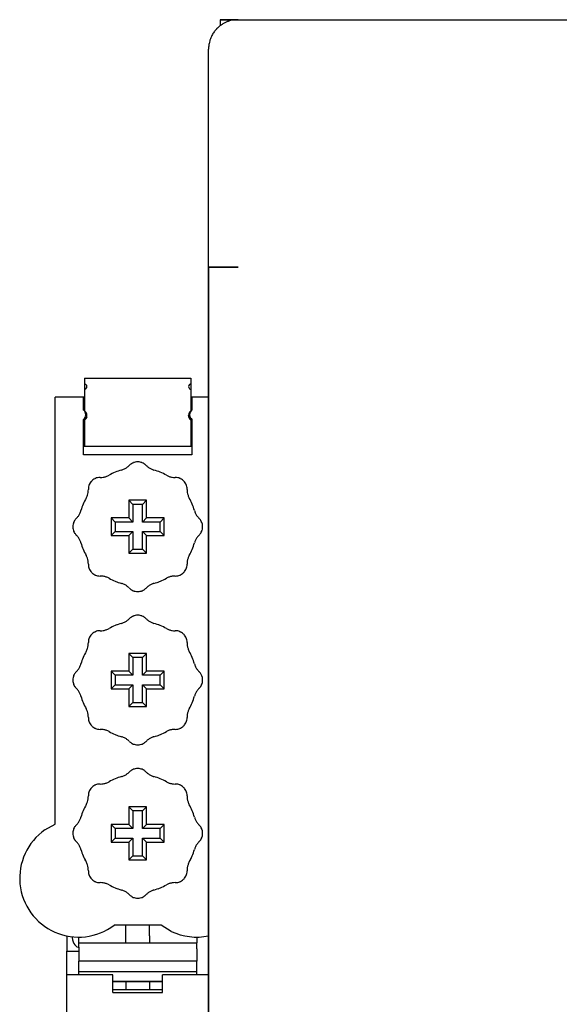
# Model space of a CAD drawing. Extents: x 197 to 960, y 137 to 662.
# Tile 7 of 49: x 444 to 453, y 259 to 276. Entities that reach past the tile are written whole.
import ezdxf

# ---------------------------------------------------------------- set-up
doc = ezdxf.new("R2010")
doc.units = 0
doc.header["$LTSCALE"] = 65.395
doc.header["$MEASUREMENT"] = 0
for name, color, linetype in [('133-358092_DXF_CONTINUOUS_LINE', 7, 'CONTINUOUS'), ('59-273163_DXF_CONTINUOUS_LINE', 7, 'CONTINUOUS'), ('59-273165_DXF_CONTINUOUS_LINE', 7, 'CONTINUOUS'), ('59-273170_DXF_CONTINUOUS_LINE', 7, 'CONTINUOUS')]:
    doc.layers.add(name, color=color, linetype=linetype)

msp = doc.modelspace()

# ---------------------------------------------------------------- linework, layer by layer
at = {"layer": '133-358092_DXF_CONTINUOUS_LINE', "color": 7, "linetype": 'Continuous'}
msp.add_line((447.27007, 275.74387), (447.27007, 275.64316), dxfattribs=at)
at = {"layer": '133-358092_DXF_CONTINUOUS_LINE', "color": 3, "linetype": 'Continuous'}
for p, q in [((447.57007, 275.74387), (447.27007, 275.74387)), ((447.27007, 275.74387), (447.57007, 275.74387)), ((447.57007, 275.74387), (525.87007, 275.74387)), ((447.07007, 274.84387), (447.07007, 275.24387)), ((447.07007, 274.64387), (447.07007, 274.84387)), ((447.07007, 274.64138), (447.07007, 274.64387)), ((447.07007, 273.63288), (447.07007, 274.64138)), ((447.07007, 273.40149), (447.07007, 273.63288)), ((447.07007, 271.54387), (447.07007, 273.40149)), ((447.07007, 271.54387), (447.20282, 271.54387)), ((447.07007, 141.54387), (447.07007, 271.54387)), ((447.20282, 271.54387), (447.07007, 271.54387)), ((447.07007, 271.54387), (447.07007, 141.54387)), ((447.21652, 271.54387), (447.20282, 271.54387)), ((447.20282, 271.54387), (447.27007, 271.54387)), ((447.27007, 271.54387), (447.21652, 271.54387)), ((447.27618, 271.54387), (447.27007, 271.54387)), ((447.27007, 271.54387), (447.57007, 271.54387)), ((447.34308, 271.54387), (447.27618, 271.54387)), ((447.34972, 271.54387), (447.34308, 271.54387)), ((447.57007, 271.54387), (447.34972, 271.54387))]:
    msp.add_line(p, q, dxfattribs=at)
for start, end in [(106.642582, 109.647775), (100.914104, 106.642582), (100.914106, 106.642583), (98.28869, 100.914104), (90, 98.28869), (90, 98.288051), (137.260489, 143.018606), (135.687024, 137.260489), (135, 135.687024), (134.202595, 135), (126.865989, 134.202595), (126.869898, 134.199626), (126.382977, 126.869898), (126.386466, 126.865989), (126, 126.386466), (124.321504, 126), (118.069181, 124.321504), (118.069182, 124.312487), (115.161602, 118.069181), (109.647775, 115.161602), (109.647776, 115.161604), (163.466996, 169.253345), (163.466981, 169.253302), (160.653632, 163.466996), (154.725612, 160.653632), (154.725587, 160.653613), (152.361591, 154.725612), (144.16999, 152.361591), (144.170037, 152.361581), (143.018606, 144.16999), (143.020235, 144.170037), (171.794781, 180), (171.795539, 180), (169.253345, 171.794781)]:
    msp.add_arc((447.57007, 275.24387), 0.5, start, end, dxfattribs=at)
at = {"layer": '59-273163_DXF_CONTINUOUS_LINE', "color": 7, "linetype": 'Continuous'}
for p, q in [((445.72007, 267.59387), (445.79006, 267.52388)), ((446.02007, 267.59387), (445.72007, 267.59387)), ((445.72007, 267.59387), (445.72007, 267.29387)), ((446.02007, 267.59387), (445.95008, 267.52388)), ((446.02007, 267.29387), (446.02007, 267.59387)), ((445.79006, 267.52388), (445.79006, 267.22388)), ((445.95008, 267.52388), (445.79006, 267.52388)), ((445.95008, 267.22388), (445.95008, 267.52388)), ((445.42007, 267.29387), (445.49006, 267.22388)), ((445.72007, 267.29387), (445.42007, 267.29387)), ((445.42007, 267.29387), (445.42007, 266.99387)), ((445.49006, 267.22388), (445.49006, 267.06386)), ((445.79006, 267.22388), (445.49006, 267.22388)), ((445.72007, 267.29387), (445.79006, 267.22388)), ((446.02007, 267.29387), (445.95008, 267.22388)), ((446.25008, 267.22388), (445.95008, 267.22388)), ((446.32007, 267.29387), (446.02007, 267.29387)), ((446.32007, 267.29387), (446.25008, 267.22388)), ((446.25008, 267.06386), (446.25008, 267.22388)), ((446.32007, 266.99387), (446.32007, 267.29387)), ((445.42007, 266.99387), (445.49006, 267.06386)), ((445.49006, 267.06386), (445.79006, 267.06386)), ((445.72007, 266.99387), (445.79006, 267.06386)), ((445.79006, 267.06386), (445.79006, 266.76386)), ((445.95008, 267.06386), (446.25008, 267.06386)), ((445.95008, 266.76386), (445.95008, 267.06386)), ((446.02007, 266.99387), (445.95008, 267.06386)), ((446.32007, 266.99387), (446.25008, 267.06386)), ((445.42007, 266.99387), (445.72007, 266.99387)), ((445.72007, 266.99387), (445.72007, 266.69387)), ((446.02007, 266.69387), (446.02007, 266.99387)), ((446.02007, 266.99387), (446.32007, 266.99387)), ((445.72007, 266.69387), (445.79006, 266.76386)), ((445.79006, 266.76386), (445.95008, 266.76386)), ((446.02007, 266.69387), (445.95008, 266.76386)), ((445.72007, 266.69387), (446.02007, 266.69387)), ((445.72007, 264.99387), (445.79006, 264.92388)), ((446.02007, 264.99387), (445.72007, 264.99387)), ((445.72007, 264.99387), (445.72007, 264.69387)), ((445.79006, 264.92388), (445.79006, 264.62388)), ((445.95008, 264.92388), (445.79006, 264.92388)), ((446.02007, 264.99387), (445.95008, 264.92388)), ((445.95008, 264.62388), (445.95008, 264.92388)), ((446.02007, 264.69387), (446.02007, 264.99387)), ((445.42007, 264.69387), (445.49006, 264.62388)), ((445.72007, 264.69387), (445.42007, 264.69387)), ((445.42007, 264.69387), (445.42007, 264.39387)), ((445.49006, 264.62388), (445.49006, 264.46386)), ((445.79006, 264.62388), (445.49006, 264.62388)), ((445.72007, 264.69387), (445.79006, 264.62388)), ((446.02007, 264.69387), (445.95008, 264.62388)), ((446.25008, 264.62388), (445.95008, 264.62388)), ((446.32007, 264.69387), (446.02007, 264.69387)), ((446.32007, 264.69387), (446.25008, 264.62388)), ((446.25008, 264.46386), (446.25008, 264.62388)), ((446.32007, 264.39387), (446.32007, 264.69387)), ((445.42007, 264.39387), (445.49006, 264.46386)), ((445.42007, 264.39387), (445.72007, 264.39387)), ((445.49006, 264.46386), (445.79006, 264.46386)), ((445.72007, 264.39387), (445.79006, 264.46386)), ((445.72007, 264.39387), (445.72007, 264.09387)), ((445.79006, 264.46386), (445.79006, 264.16386)), ((445.95008, 264.46386), (446.25008, 264.46386)), ((445.95008, 264.16386), (445.95008, 264.46386)), ((446.02007, 264.39387), (445.95008, 264.46386)), ((446.02007, 264.09387), (446.02007, 264.39387)), ((446.02007, 264.39387), (446.32007, 264.39387)), ((446.32007, 264.39387), (446.25008, 264.46386)), ((445.72007, 264.09387), (445.79006, 264.16386)), ((445.72007, 264.09387), (446.02007, 264.09387)), ((445.79006, 264.16386), (445.95008, 264.16386)), ((446.02007, 264.09387), (445.95008, 264.16386)), ((445.72007, 262.39387), (445.79006, 262.32388)), ((446.02007, 262.39387), (445.72007, 262.39387)), ((445.72007, 262.39387), (445.72007, 262.09387)), ((446.02007, 262.39387), (445.95008, 262.32388)), ((446.02007, 262.09387), (446.02007, 262.39387)), ((445.79006, 262.32388), (445.79006, 262.02388)), ((445.95008, 262.32388), (445.79006, 262.32388)), ((445.95008, 262.02388), (445.95008, 262.32388)), ((445.42007, 262.09387), (445.49006, 262.02388)), ((445.72007, 262.09387), (445.42007, 262.09387)), ((445.42007, 262.09387), (445.42007, 261.79387)), ((445.49006, 262.02388), (445.49006, 261.86386)), ((445.79006, 262.02388), (445.49006, 262.02388)), ((445.72007, 262.09387), (445.79006, 262.02388)), ((446.02007, 262.09387), (445.95008, 262.02388)), ((446.25008, 262.02388), (445.95008, 262.02388)), ((446.32007, 262.09387), (446.02007, 262.09387)), ((446.32007, 262.09387), (446.25008, 262.02388)), ((446.25008, 261.86386), (446.25008, 262.02388)), ((446.32007, 261.79387), (446.32007, 262.09387)), ((445.42007, 261.79387), (445.49006, 261.86386)), ((445.49006, 261.86386), (445.79006, 261.86386)), ((445.72007, 261.79387), (445.79006, 261.86386)), ((445.79006, 261.86386), (445.79006, 261.56386)), ((445.95008, 261.86386), (446.25008, 261.86386)), ((445.95008, 261.56386), (445.95008, 261.86386)), ((446.02007, 261.79387), (445.95008, 261.86386)), ((446.32007, 261.79387), (446.25008, 261.86386)), ((445.42007, 261.79387), (445.72007, 261.79387)), ((445.72007, 261.79387), (445.72007, 261.49387)), ((446.02007, 261.49387), (446.02007, 261.79387)), ((446.02007, 261.79387), (446.32007, 261.79387)), ((445.72007, 261.49387), (445.79006, 261.56386)), ((445.79006, 261.56386), (445.95008, 261.56386)), ((446.02007, 261.49387), (445.95008, 261.56386)), ((445.72007, 261.49387), (446.02007, 261.49387))]:
    msp.add_line(p, q, dxfattribs=at)
for centre, radius, start, end in [((445.87007, 268.04387), 0.2, 122.55156, 135.572996), ((445.87007, 268.04387), 0.2, 111.697641, 122.55156), ((445.87007, 268.04387), 0.2, 109.531166, 111.69753), ((445.87007, 268.04387), 0.2, 109.531168, 111.697641), ((445.87007, 268.04387), 0.2, 107.930339, 109.531166), ((445.87007, 268.04387), 0.2, 107.930417, 109.531168), ((445.87007, 268.04387), 0.2, 96.509602, 107.930417), ((445.87007, 268.04387), 0.2, 83.49043, 96.509602), ((445.87007, 268.04387), 0.2, 72.169748, 83.490445), ((445.87007, 268.04387), 0.2, 72.169666, 83.49043), ((445.87007, 268.04387), 0.2, 70.468845, 72.169666), ((445.87007, 268.04387), 0.2, 68.184726, 70.468847), ((445.87007, 268.04387), 0.2, 68.18461, 70.468845), ((445.87007, 268.04387), 0.2, 57.448466, 68.18461), ((445.87007, 268.04387), 0.2, 44.427004, 57.448466), ((445.87007, 267.14387), 1, 112.499995, 119.057631), ((445.87007, 267.14387), 1, 105.942369, 112.499995), ((445.513, 268.39387), 0.3, 285.942369, 295.81846), ((445.513, 268.39387), 0.3, 295.81846, 305.696943), ((445.513, 268.39387), 0.3, 305.696943, 315.572996), ((446.22714, 268.39387), 0.3, 224.427004, 234.303049), ((446.22714, 268.39387), 0.3, 224.427004, 234.303057), ((446.22714, 268.39387), 0.3, 234.303049, 244.181547), ((446.22714, 268.39387), 0.3, 234.303057, 244.18154), ((446.22714, 268.39387), 0.3, 244.181547, 254.057631), ((446.22714, 268.39387), 0.3, 244.18154, 254.057631), ((445.87007, 267.14387), 1, 67.499846, 74.057631), ((445.87007, 267.14387), 1, 60.942369, 67.499846), ((445.23368, 267.78026), 0.2, 152.930417, 154.531168), ((445.23368, 267.78026), 0.2, 141.509602, 152.930417), ((445.23368, 267.78026), 0.2, 128.49043, 141.509602), ((445.23368, 267.78026), 0.2, 117.169666, 128.49043), ((445.23368, 267.78026), 0.2, 115.468845, 117.169666), ((445.23368, 267.78026), 0.2, 113.18461, 115.468845), ((445.23368, 267.78026), 0.2, 102.448466, 113.18461), ((445.23368, 267.78026), 0.2, 89.427004, 102.448466), ((445.23868, 268.28024), 0.3, 269.427004, 279.303049), ((445.23868, 268.28024), 0.3, 269.427004, 279.303057), ((445.23868, 268.28024), 0.3, 279.303049, 289.181547), ((445.23868, 268.28024), 0.3, 279.303057, 289.18154), ((445.23868, 268.28024), 0.3, 289.181547, 299.057631), ((445.23868, 268.28024), 0.3, 289.18154, 299.057631), ((446.50147, 268.28024), 0.3, 240.942369, 250.81846), ((446.50147, 268.28024), 0.3, 250.81846, 260.696943), ((446.50147, 268.28024), 0.3, 260.696943, 270.572996), ((446.50647, 267.78026), 0.2, 77.55155, 90.572996), ((446.50647, 267.78026), 0.2, 77.55156, 90.572996), ((446.50647, 267.78026), 0.2, 66.69764, 77.55156), ((446.50647, 267.78026), 0.2, 64.531168, 66.69764), ((446.50647, 267.78026), 0.2, 62.930417, 64.531168), ((446.50647, 267.78026), 0.2, 51.509602, 62.930417), ((446.50647, 267.78026), 0.2, 38.49043, 51.509602), ((446.50647, 267.78026), 0.2, 27.169748, 38.490445), ((446.50647, 267.78026), 0.2, 27.169666, 38.49043), ((446.50647, 267.78026), 0.2, 25.468845, 27.169666), ((444.7337, 267.77526), 0.3, 340.81846, 350.696943), ((444.7337, 267.77526), 0.3, 350.696943, 0.572996), ((445.23368, 267.78026), 0.2, 167.55156, 180.572996), ((445.23368, 267.78026), 0.2, 156.697529, 167.55155), ((445.23368, 267.78026), 0.2, 156.69764, 167.55156), ((445.23368, 267.78026), 0.2, 154.531168, 156.69764), ((446.50647, 267.78026), 0.2, 23.18461, 25.468845), ((446.50647, 267.78026), 0.2, 12.448466, 23.18461), ((446.50647, 267.78026), 0.2, 359.427004, 12.448477), ((446.50647, 267.78026), 0.2, 359.427004, 12.448466), ((447.00644, 267.77526), 0.3, 179.427004, 189.303049), ((447.00644, 267.77526), 0.3, 179.427004, 189.303057), ((447.00644, 267.77526), 0.3, 189.303049, 199.181547), ((447.00644, 267.77526), 0.3, 189.303057, 199.18154), ((445.87007, 267.14387), 1, 150.942369, 157.500005), ((444.7337, 267.77526), 0.3, 330.942369, 340.81846), ((447.00644, 267.77526), 0.3, 199.181547, 209.057631), ((447.00644, 267.77526), 0.3, 199.18154, 209.057631), ((445.87007, 267.14387), 1, 22.500551, 29.057631), ((445.87007, 267.14387), 1, 22.500549, 29.057631), ((444.62007, 267.50094), 0.3, 324.303049, 334.181547), ((444.62007, 267.50094), 0.3, 324.303057, 334.18154), ((444.62007, 267.50094), 0.3, 334.181547, 344.057631), ((444.62007, 267.50094), 0.3, 334.18154, 344.057631), ((445.87007, 267.14387), 1, 157.500005, 164.057631), ((445.87007, 267.14387), 1, 15.942369, 22.500551), ((445.87007, 267.14387), 1, 15.942369, 22.500549), ((447.12007, 267.50094), 0.3, 195.942369, 205.81846), ((447.12007, 267.50094), 0.3, 205.81846, 215.696943), ((444.97007, 267.14387), 0.2, 162.169666, 173.49043), ((444.97007, 267.14387), 0.2, 160.468845, 162.169666), ((444.97007, 267.14387), 0.2, 158.184726, 160.468847), ((444.97007, 267.14387), 0.2, 158.18461, 160.468845), ((444.97007, 267.14387), 0.2, 147.448466, 158.18461), ((444.97007, 267.14387), 0.2, 134.427004, 147.448466), ((444.62007, 267.50094), 0.3, 314.427004, 324.303049), ((444.62007, 267.50094), 0.3, 314.427004, 324.303057), ((447.12007, 267.50094), 0.3, 215.696943, 225.572996), ((446.77007, 267.14387), 0.2, 32.55155, 45.572996), ((446.77007, 267.14387), 0.2, 32.55156, 45.572996), ((446.77007, 267.14387), 0.2, 21.69753, 32.55155), ((446.77007, 267.14387), 0.2, 21.697641, 32.55156), ((446.77007, 267.14387), 0.2, 19.531166, 21.69753), ((446.77007, 267.14387), 0.2, 19.531168, 21.697641), ((446.77007, 267.14387), 0.2, 17.930339, 19.531166), ((446.77007, 267.14387), 0.2, 17.930417, 19.531168), ((446.77007, 267.14387), 0.2, 6.509588, 17.930339), ((446.77007, 267.14387), 0.2, 6.509602, 17.930417), ((444.97007, 267.14387), 0.2, 173.49043, 186.509602), ((444.97007, 267.14387), 0.2, 186.509602, 197.930417), ((444.97007, 267.14387), 0.2, 197.930417, 199.531168), ((444.97007, 267.14387), 0.2, 199.531166, 201.69753), ((444.97007, 267.14387), 0.2, 199.531168, 201.697641), ((444.97007, 267.14387), 0.2, 201.697641, 212.55156), ((444.97007, 267.14387), 0.2, 212.55155, 225.572996), ((444.97007, 267.14387), 0.2, 212.55156, 225.572996), ((446.77007, 267.14387), 0.2, 314.427004, 327.448466), ((446.77007, 267.14387), 0.2, 327.448466, 338.18461), ((446.77007, 267.14387), 0.2, 338.184726, 340.468847), ((446.77007, 267.14387), 0.2, 338.18461, 340.468845), ((446.77007, 267.14387), 0.2, 340.468847, 342.169748), ((446.77007, 267.14387), 0.2, 340.468845, 342.169666), ((446.77007, 267.14387), 0.2, 342.169748, 353.490445), ((446.77007, 267.14387), 0.2, 342.169666, 353.49043), ((446.77007, 267.14387), 0.2, 353.490445, 6.509588), ((446.77007, 267.14387), 0.2, 353.49043, 6.509602), ((444.62007, 266.7868), 0.3, 35.696943, 45.572996), ((444.62007, 266.7868), 0.3, 25.81846, 35.696943), ((444.62007, 266.7868), 0.3, 15.942369, 25.81846), ((445.87007, 267.14387), 1, 195.942369, 202.500157), ((445.87007, 267.14387), 1, 337.40339, 344.057631), ((445.87007, 267.14387), 1, 337.405487, 344.057631), ((447.12007, 266.7868), 0.3, 154.181547, 164.057631), ((447.12007, 266.7868), 0.3, 154.18154, 164.057631), ((447.12007, 266.7868), 0.3, 144.303049, 154.181547), ((447.12007, 266.7868), 0.3, 144.303057, 154.18154), ((447.12007, 266.7868), 0.3, 134.427004, 144.303049), ((447.12007, 266.7868), 0.3, 134.427004, 144.303057), ((445.87007, 267.14387), 1, 202.500158, 209.057631), ((445.87007, 267.14387), 1, 202.500157, 209.057631), ((445.87007, 267.14387), 1, 330.942369, 337.405487), ((445.87007, 267.14387), 1, 330.942369, 337.40339), ((444.7337, 266.51247), 0.3, 19.181547, 29.057631), ((444.7337, 266.51247), 0.3, 19.18154, 29.057631), ((444.7337, 266.51247), 0.3, 9.303049, 19.181547), ((444.7337, 266.51247), 0.3, 9.303057, 19.18154), ((444.7337, 266.51247), 0.3, 359.427004, 9.303049), ((444.7337, 266.51247), 0.3, 359.427004, 9.303057), ((447.00644, 266.51247), 0.3, 170.696943, 180.572996), ((447.00644, 266.51247), 0.3, 160.81846, 170.696943), ((447.00644, 266.51247), 0.3, 150.942369, 160.81846), ((445.23368, 266.50747), 0.2, 179.427004, 192.448477), ((445.23368, 266.50747), 0.2, 179.427004, 192.448466), ((445.23368, 266.50747), 0.2, 192.448466, 203.18461), ((445.23368, 266.50747), 0.2, 203.184725, 205.468847), ((445.23368, 266.50747), 0.2, 203.18461, 205.468845), ((445.23368, 266.50747), 0.2, 205.468847, 207.169748), ((445.23368, 266.50747), 0.2, 205.468845, 207.169666), ((445.23368, 266.50747), 0.2, 207.169666, 218.49043), ((445.23368, 266.50747), 0.2, 218.49043, 231.509602), ((446.50647, 266.50747), 0.2, 308.490445, 321.509588), ((446.50647, 266.50747), 0.2, 308.49043, 321.509602), ((446.50647, 266.50747), 0.2, 321.509602, 332.930417), ((446.50647, 266.50747), 0.2, 332.930338, 334.531166), ((446.50647, 266.50747), 0.2, 332.930417, 334.531168), ((446.50647, 266.50747), 0.2, 334.531166, 336.697529), ((446.50647, 266.50747), 0.2, 334.531168, 336.69764), ((446.50647, 266.50747), 0.2, 336.697529, 347.55155), ((446.50647, 266.50747), 0.2, 336.69764, 347.55156), ((446.50647, 266.50747), 0.2, 347.55156, 0.572996), ((445.23368, 266.50747), 0.2, 231.509602, 242.930417), ((445.23368, 266.50747), 0.2, 242.930417, 244.531168), ((445.23368, 266.50747), 0.2, 244.531166, 246.697529), ((445.23368, 266.50747), 0.2, 244.531168, 246.69764), ((445.23368, 266.50747), 0.2, 246.697529, 257.55155), ((445.23368, 266.50747), 0.2, 246.69764, 257.55156), ((445.23368, 266.50747), 0.2, 257.55155, 270.572996), ((445.23368, 266.50747), 0.2, 257.55156, 270.572996), ((445.23868, 266.0075), 0.3, 80.696943, 90.572996), ((445.23868, 266.0075), 0.3, 70.81846, 80.696943), ((445.23868, 266.0075), 0.3, 60.942369, 70.81846), ((445.87007, 267.14387), 1, 240.942369, 247.499479), ((445.87007, 267.14387), 1, 240.942369, 247.499481), ((445.87007, 267.14387), 1, 247.499481, 254.057631), ((445.87007, 267.14387), 1, 285.942369, 292.596544), ((445.87007, 267.14387), 1, 285.942369, 292.59445), ((445.87007, 267.14387), 1, 292.59445, 299.057631), ((445.87007, 267.14387), 1, 292.596544, 299.057631), ((446.50147, 266.0075), 0.3, 109.181547, 119.057631), ((446.50147, 266.0075), 0.3, 109.18154, 119.057631), ((446.50147, 266.0075), 0.3, 99.303049, 109.181547), ((446.50147, 266.0075), 0.3, 99.303057, 109.18154), ((446.50147, 266.0075), 0.3, 89.427004, 99.303049), ((446.50147, 266.0075), 0.3, 89.427004, 99.303057), ((446.50647, 266.50747), 0.2, 269.427004, 282.448477), ((446.50647, 266.50747), 0.2, 269.427004, 282.448466), ((446.50647, 266.50747), 0.2, 282.448477, 293.184725), ((446.50647, 266.50747), 0.2, 282.448466, 293.18461), ((446.50647, 266.50747), 0.2, 293.184725, 295.468847), ((446.50647, 266.50747), 0.2, 293.18461, 295.468845), ((446.50647, 266.50747), 0.2, 295.468847, 297.169748), ((446.50647, 266.50747), 0.2, 295.468845, 297.169666), ((446.50647, 266.50747), 0.2, 297.169666, 308.49043), ((445.513, 265.89387), 0.3, 64.181547, 74.057631), ((445.513, 265.89387), 0.3, 64.18154, 74.057631), ((445.513, 265.89387), 0.3, 54.303049, 64.181547), ((445.513, 265.89387), 0.3, 54.303057, 64.18154), ((445.513, 265.89387), 0.3, 44.427004, 54.303049), ((445.513, 265.89387), 0.3, 44.427004, 54.303057), ((445.87007, 266.24387), 0.2, 224.427004, 237.448466), ((445.87007, 266.24387), 0.2, 237.448477, 248.184726), ((445.87007, 266.24387), 0.2, 237.448466, 248.18461), ((445.87007, 266.24387), 0.2, 248.184726, 250.468847), ((445.87007, 266.24387), 0.2, 248.18461, 250.468845), ((445.87007, 266.24387), 0.2, 250.468847, 252.169748), ((445.87007, 266.24387), 0.2, 250.468845, 252.169666), ((445.87007, 266.24387), 0.2, 252.169748, 263.490445), ((445.87007, 266.24387), 0.2, 252.169666, 263.49043), ((445.87007, 266.24387), 0.2, 263.490445, 276.509588), ((445.87007, 266.24387), 0.2, 263.49043, 276.509602), ((445.87007, 266.24387), 0.2, 276.509588, 287.930339), ((445.87007, 266.24387), 0.2, 276.509602, 287.930417), ((445.87007, 266.24387), 0.2, 287.930339, 289.531166), ((445.87007, 266.24387), 0.2, 287.930417, 289.531168), ((445.87007, 266.24387), 0.2, 289.531166, 291.69753), ((445.87007, 266.24387), 0.2, 289.531168, 291.697641), ((445.87007, 266.24387), 0.2, 291.69753, 302.55155), ((445.87007, 266.24387), 0.2, 291.697641, 302.55156), ((445.87007, 266.24387), 0.2, 302.55155, 315.572996), ((445.87007, 266.24387), 0.2, 302.55156, 315.572996), ((446.22714, 265.89387), 0.3, 125.696943, 135.572996), ((446.22714, 265.89387), 0.3, 115.81846, 125.696943), ((446.22714, 265.89387), 0.3, 105.942369, 115.81846), ((445.513, 265.79387), 0.3, 295.81846, 305.696943), ((445.513, 265.79387), 0.3, 305.696943, 315.572996), ((445.87007, 265.44387), 0.2, 122.55155, 135.572996), ((445.87007, 265.44387), 0.2, 122.55156, 135.572996), ((445.87007, 265.44387), 0.2, 111.69753, 122.55155), ((445.87007, 265.44387), 0.2, 111.697641, 122.55156), ((445.87007, 265.44387), 0.2, 109.531166, 111.69753), ((445.87007, 265.44387), 0.2, 109.531168, 111.697641), ((445.87007, 265.44387), 0.2, 107.930339, 109.531166), ((445.87007, 265.44387), 0.2, 107.930417, 109.531168), ((445.87007, 265.44387), 0.2, 96.509588, 107.930339), ((445.87007, 265.44387), 0.2, 96.509602, 107.930417), ((445.87007, 265.44387), 0.2, 83.490445, 96.509588), ((445.87007, 265.44387), 0.2, 83.49043, 96.509602), ((445.87007, 265.44387), 0.2, 72.169748, 83.490445), ((445.87007, 265.44387), 0.2, 72.169666, 83.49043), ((445.87007, 265.44387), 0.2, 70.468847, 72.169748), ((445.87007, 265.44387), 0.2, 70.468845, 72.169666), ((445.87007, 265.44387), 0.2, 68.184726, 70.468847), ((445.87007, 265.44387), 0.2, 68.18461, 70.468845), ((445.87007, 265.44387), 0.2, 57.448477, 68.184726), ((445.87007, 265.44387), 0.2, 57.448466, 68.18461), ((445.87007, 265.44387), 0.2, 44.427004, 57.448466), ((446.22714, 265.79387), 0.3, 224.427004, 234.303049), ((446.22714, 265.79387), 0.3, 224.427004, 234.303057), ((446.22714, 265.79387), 0.3, 234.303049, 244.181547), ((446.22714, 265.79387), 0.3, 234.303057, 244.18154), ((445.23368, 265.18026), 0.2, 113.184725, 115.468847), ((445.23368, 265.18026), 0.2, 113.18461, 115.468845), ((445.23368, 265.18026), 0.2, 102.448477, 113.184725), ((445.23368, 265.18026), 0.2, 102.448466, 113.18461), ((445.23368, 265.18026), 0.2, 89.427004, 102.448477), ((445.23368, 265.18026), 0.2, 89.427004, 102.448466), ((445.23868, 265.68024), 0.3, 269.427004, 279.303049), ((445.23868, 265.68024), 0.3, 269.427004, 279.303057), ((445.23868, 265.68024), 0.3, 279.303049, 289.181547), ((445.23868, 265.68024), 0.3, 279.303057, 289.18154), ((445.23868, 265.68024), 0.3, 289.181547, 299.057631), ((445.23868, 265.68024), 0.3, 289.18154, 299.057631), ((445.87007, 264.54387), 1, 112.499995, 119.057631), ((445.87007, 264.54387), 1, 112.499995, 119.057631), ((445.87007, 264.54387), 1, 105.942369, 112.499995), ((445.87007, 264.54387), 1, 105.942369, 112.499995), ((445.513, 265.79387), 0.3, 285.942369, 295.81846), ((446.22714, 265.79387), 0.3, 244.181547, 254.057631), ((446.22714, 265.79387), 0.3, 244.18154, 254.057631), ((445.87007, 264.54387), 1, 67.499845, 74.057631), ((445.87007, 264.54387), 1, 67.499846, 74.057631), ((445.87007, 264.54387), 1, 60.942369, 67.499845), ((445.87007, 264.54387), 1, 60.942369, 67.499846), ((446.50147, 265.68024), 0.3, 240.942369, 250.81846), ((446.50147, 265.68024), 0.3, 250.81846, 260.696943), ((446.50147, 265.68024), 0.3, 260.696943, 270.572996), ((446.50647, 265.18026), 0.2, 77.55155, 90.572996), ((446.50647, 265.18026), 0.2, 77.55156, 90.572996), ((446.50647, 265.18026), 0.2, 66.697529, 77.55155), ((446.50647, 265.18026), 0.2, 66.69764, 77.55156), ((446.50647, 265.18026), 0.2, 64.531166, 66.697529), ((446.50647, 265.18026), 0.2, 64.531168, 66.69764), ((445.23368, 265.18026), 0.2, 167.55156, 180.572996), ((445.23368, 265.18026), 0.2, 156.697529, 167.55155), ((445.23368, 265.18026), 0.2, 156.69764, 167.55156), ((445.23368, 265.18026), 0.2, 154.531168, 156.69764), ((445.23368, 265.18026), 0.2, 152.930417, 154.531168), ((445.23368, 265.18026), 0.2, 141.509588, 152.930338), ((445.23368, 265.18026), 0.2, 141.509602, 152.930417), ((445.23368, 265.18026), 0.2, 128.49043, 141.509602), ((445.23368, 265.18026), 0.2, 117.169666, 128.49043), ((445.23368, 265.18026), 0.2, 115.468847, 117.169748), ((445.23368, 265.18026), 0.2, 115.468845, 117.169666), ((446.50647, 265.18026), 0.2, 62.930417, 64.531168), ((446.50647, 265.18026), 0.2, 51.509588, 62.930338), ((446.50647, 265.18026), 0.2, 51.509602, 62.930417), ((446.50647, 265.18026), 0.2, 38.490445, 51.509588), ((446.50647, 265.18026), 0.2, 38.49043, 51.509602), ((446.50647, 265.18026), 0.2, 27.169748, 38.490445), ((446.50647, 265.18026), 0.2, 27.169666, 38.49043), ((446.50647, 265.18026), 0.2, 25.468847, 27.169748), ((446.50647, 265.18026), 0.2, 25.468845, 27.169666), ((446.50647, 265.18026), 0.2, 23.184725, 25.468847), ((446.50647, 265.18026), 0.2, 23.18461, 25.468845), ((446.50647, 265.18026), 0.2, 12.448466, 23.18461), ((446.50647, 265.18026), 0.2, 359.427004, 12.448477), ((446.50647, 265.18026), 0.2, 359.427004, 12.448466), ((445.87007, 264.54387), 1, 150.942369, 157.500005), ((444.7337, 265.17526), 0.3, 330.942369, 340.81846), ((444.7337, 265.17526), 0.3, 340.81846, 350.696943), ((444.7337, 265.17526), 0.3, 350.696943, 0.572996), ((447.00644, 265.17526), 0.3, 179.427004, 189.303049), ((447.00644, 265.17526), 0.3, 179.427004, 189.303057), ((447.00644, 265.17526), 0.3, 189.303049, 199.181547), ((447.00644, 265.17526), 0.3, 189.303057, 199.18154), ((447.00644, 265.17526), 0.3, 199.181547, 209.057631), ((447.00644, 265.17526), 0.3, 199.18154, 209.057631), ((445.87007, 264.54387), 1, 22.500551, 29.057631), ((445.87007, 264.54387), 1, 22.500549, 29.057631), ((445.87007, 264.54387), 1, 157.500005, 164.057631), ((445.87007, 264.54387), 1, 15.942369, 22.500551), ((445.87007, 264.54387), 1, 15.942369, 22.500549), ((444.62007, 264.90094), 0.3, 314.427004, 324.303049), ((444.62007, 264.90094), 0.3, 314.427004, 324.303057), ((444.62007, 264.90094), 0.3, 324.303049, 334.181547), ((444.62007, 264.90094), 0.3, 324.303057, 334.18154), ((444.62007, 264.90094), 0.3, 334.181547, 344.057631), ((444.62007, 264.90094), 0.3, 334.18154, 344.057631), ((447.12007, 264.90094), 0.3, 195.942369, 205.81846), ((447.12007, 264.90094), 0.3, 205.81846, 215.696943), ((447.12007, 264.90094), 0.3, 215.696943, 225.572996), ((444.97007, 264.54387), 0.2, 173.49043, 186.509602), ((444.97007, 264.54387), 0.2, 162.169666, 173.49043), ((444.97007, 264.54387), 0.2, 160.468847, 162.169748), ((444.97007, 264.54387), 0.2, 160.468845, 162.169666), ((444.97007, 264.54387), 0.2, 158.184726, 160.468847), ((444.97007, 264.54387), 0.2, 158.18461, 160.468845), ((444.97007, 264.54387), 0.2, 147.448466, 158.18461), ((444.97007, 264.54387), 0.2, 134.427004, 147.448466), ((446.77007, 264.54387), 0.2, 32.55155, 45.572996), ((446.77007, 264.54387), 0.2, 32.55156, 45.572996), ((446.77007, 264.54387), 0.2, 21.69753, 32.55155), ((446.77007, 264.54387), 0.2, 21.697641, 32.55156), ((446.77007, 264.54387), 0.2, 19.531166, 21.69753), ((446.77007, 264.54387), 0.2, 19.531168, 21.697641), ((446.77007, 264.54387), 0.2, 17.930339, 19.531166), ((446.77007, 264.54387), 0.2, 17.930417, 19.531168), ((446.77007, 264.54387), 0.2, 6.509588, 17.930339), ((446.77007, 264.54387), 0.2, 6.509602, 17.930417), ((446.77007, 264.54387), 0.2, 353.490445, 6.509588), ((446.77007, 264.54387), 0.2, 353.49043, 6.509602), ((444.97007, 264.54387), 0.2, 186.509602, 197.930417), ((444.97007, 264.54387), 0.2, 197.930417, 199.531168), ((444.97007, 264.54387), 0.2, 199.531166, 201.69753), ((444.97007, 264.54387), 0.2, 199.531168, 201.697641), ((444.97007, 264.54387), 0.2, 201.697641, 212.55156), ((444.97007, 264.54387), 0.2, 212.55156, 225.572996), ((444.62007, 264.1868), 0.3, 35.696943, 45.572996), ((444.62007, 264.1868), 0.3, 25.81846, 35.696943), ((447.12007, 264.1868), 0.3, 144.303049, 154.181547), ((447.12007, 264.1868), 0.3, 144.303057, 154.18154), ((447.12007, 264.1868), 0.3, 134.427004, 144.303049), ((447.12007, 264.1868), 0.3, 134.427004, 144.303057), ((446.77007, 264.54387), 0.2, 314.427004, 327.448466), ((446.77007, 264.54387), 0.2, 327.448466, 338.18461), ((446.77007, 264.54387), 0.2, 338.18461, 340.468845), ((446.77007, 264.54387), 0.2, 340.468847, 342.169748), ((446.77007, 264.54387), 0.2, 340.468845, 342.169666), ((446.77007, 264.54387), 0.2, 342.169748, 353.490445), ((446.77007, 264.54387), 0.2, 342.169666, 353.49043), ((444.62007, 264.1868), 0.3, 15.942369, 25.81846), ((445.87007, 264.54387), 1, 195.942369, 202.500157), ((445.87007, 264.54387), 1, 337.40339, 344.057631), ((447.12007, 264.1868), 0.3, 154.181547, 164.057631), ((447.12007, 264.1868), 0.3, 154.18154, 164.057631), ((445.87007, 264.54387), 1, 202.500157, 209.057631), ((444.7337, 263.91247), 0.3, 19.181547, 29.057631), ((444.7337, 263.91247), 0.3, 19.18154, 29.057631), ((447.00644, 263.91247), 0.3, 150.942369, 160.81846), ((445.87007, 264.54387), 1, 330.942369, 337.405487), ((445.87007, 264.54387), 1, 330.942369, 337.40339), ((444.7337, 263.91247), 0.3, 9.303049, 19.181547), ((444.7337, 263.91247), 0.3, 9.303057, 19.18154), ((444.7337, 263.91247), 0.3, 359.427004, 9.303049), ((444.7337, 263.91247), 0.3, 359.427004, 9.303057), ((445.23368, 263.90747), 0.2, 179.427004, 192.448477), ((445.23368, 263.90747), 0.2, 179.427004, 192.448466), ((445.23368, 263.90747), 0.2, 192.448466, 203.18461), ((446.50647, 263.90747), 0.2, 336.697529, 347.55155), ((446.50647, 263.90747), 0.2, 336.69764, 347.55156), ((446.50647, 263.90747), 0.2, 347.55156, 0.572996), ((447.00644, 263.91247), 0.3, 170.696943, 180.572996), ((447.00644, 263.91247), 0.3, 160.81846, 170.696943), ((445.23368, 263.90747), 0.2, 203.18461, 205.468845), ((445.23368, 263.90747), 0.2, 205.468845, 207.169666), ((445.23368, 263.90747), 0.2, 207.169666, 218.49043), ((445.23368, 263.90747), 0.2, 218.49043, 231.509602), ((445.23368, 263.90747), 0.2, 231.509602, 242.930417), ((445.23368, 263.90747), 0.2, 242.930417, 244.531168), ((445.23368, 263.90747), 0.2, 244.531168, 246.69764), ((445.23368, 263.90747), 0.2, 246.69764, 257.55156), ((445.23368, 263.90747), 0.2, 257.55156, 270.572996), ((445.23868, 263.4075), 0.3, 80.696943, 90.572996), ((445.23868, 263.4075), 0.3, 70.81846, 80.696943), ((446.50147, 263.4075), 0.3, 99.303049, 109.181547), ((446.50147, 263.4075), 0.3, 99.303057, 109.18154), ((446.50147, 263.4075), 0.3, 89.427004, 99.303049), ((446.50147, 263.4075), 0.3, 89.427004, 99.303057), ((446.50647, 263.90747), 0.2, 269.427004, 282.448466), ((446.50647, 263.90747), 0.2, 282.448466, 293.18461), ((446.50647, 263.90747), 0.2, 293.184725, 295.468847), ((446.50647, 263.90747), 0.2, 293.18461, 295.468845), ((446.50647, 263.90747), 0.2, 295.468845, 297.169666), ((446.50647, 263.90747), 0.2, 297.169666, 308.49043), ((446.50647, 263.90747), 0.2, 308.49043, 321.509602), ((446.50647, 263.90747), 0.2, 321.509602, 332.930417), ((446.50647, 263.90747), 0.2, 332.930338, 334.531166), ((446.50647, 263.90747), 0.2, 332.930417, 334.531168), ((446.50647, 263.90747), 0.2, 334.531166, 336.697529), ((446.50647, 263.90747), 0.2, 334.531168, 336.69764), ((445.23868, 263.4075), 0.3, 60.942369, 70.81846), ((445.87007, 264.54387), 1, 240.942369, 247.499481), ((445.87007, 264.54387), 1, 247.499481, 254.057631), ((445.513, 263.29387), 0.3, 64.181547, 74.057631), ((445.513, 263.29387), 0.3, 64.18154, 74.057631), ((445.513, 263.29387), 0.3, 54.303049, 64.181547), ((445.513, 263.29387), 0.3, 54.303057, 64.18154), ((445.513, 263.29387), 0.3, 44.427004, 54.303049), ((445.513, 263.29387), 0.3, 44.427004, 54.303057), ((446.22714, 263.29387), 0.3, 125.696943, 135.572996), ((446.22714, 263.29387), 0.3, 115.81846, 125.696943), ((446.22714, 263.29387), 0.3, 105.942369, 115.81846), ((445.87007, 264.54387), 1, 285.942369, 292.596544), ((445.87007, 264.54387), 1, 292.596544, 299.057631), ((446.50147, 263.4075), 0.3, 109.181547, 119.057631), ((446.50147, 263.4075), 0.3, 109.18154, 119.057631), ((445.87007, 263.64387), 0.2, 224.427004, 237.448466), ((445.87007, 263.64387), 0.2, 237.448466, 248.18461), ((445.87007, 263.64387), 0.2, 248.18461, 250.468845), ((445.87007, 263.64387), 0.2, 250.468845, 252.169666), ((445.87007, 263.64387), 0.2, 252.169666, 263.49043), ((445.87007, 263.64387), 0.2, 263.49043, 276.509602), ((445.87007, 263.64387), 0.2, 276.509602, 287.930417), ((445.87007, 263.64387), 0.2, 287.930417, 289.531168), ((445.87007, 263.64387), 0.2, 289.531168, 291.697641), ((445.87007, 263.64387), 0.2, 291.697641, 302.55156), ((445.87007, 263.64387), 0.2, 302.55155, 315.572996), ((445.87007, 263.64387), 0.2, 302.55156, 315.572996), ((445.87007, 262.84387), 0.2, 111.697641, 122.55156), ((445.87007, 262.84387), 0.2, 109.531166, 111.69753), ((445.87007, 262.84387), 0.2, 109.531168, 111.697641), ((445.87007, 262.84387), 0.2, 107.930339, 109.531166), ((445.87007, 262.84387), 0.2, 107.930417, 109.531168), ((445.87007, 262.84387), 0.2, 96.509588, 107.930339), ((445.87007, 262.84387), 0.2, 96.509602, 107.930417), ((445.87007, 262.84387), 0.2, 83.490445, 96.509588), ((445.87007, 262.84387), 0.2, 83.49043, 96.509602), ((445.87007, 262.84387), 0.2, 72.169748, 83.490445), ((445.87007, 262.84387), 0.2, 72.169666, 83.49043), ((445.87007, 262.84387), 0.2, 70.468847, 72.169748), ((445.87007, 262.84387), 0.2, 70.468845, 72.169666), ((445.87007, 262.84387), 0.2, 68.184726, 70.468847), ((445.87007, 262.84387), 0.2, 68.18461, 70.468845), ((445.87007, 262.84387), 0.2, 57.448466, 68.18461), ((445.87007, 261.94387), 1, 112.499995, 119.057631), ((445.87007, 261.94387), 1, 105.942369, 112.499995), ((445.513, 263.19387), 0.3, 285.942369, 295.81846), ((445.513, 263.19387), 0.3, 295.81846, 305.696943), ((445.513, 263.19387), 0.3, 305.696943, 315.572996), ((445.87007, 262.84387), 0.2, 122.55156, 135.572996), ((445.87007, 262.84387), 0.2, 44.427004, 57.448466), ((446.22714, 263.19387), 0.3, 224.427004, 234.303049), ((446.22714, 263.19387), 0.3, 224.427004, 234.303057), ((446.22714, 263.19387), 0.3, 234.303049, 244.181547), ((446.22714, 263.19387), 0.3, 234.303057, 244.18154), ((446.22714, 263.19387), 0.3, 244.181547, 254.057631), ((446.22714, 263.19387), 0.3, 244.18154, 254.057631), ((445.87007, 261.94387), 1, 67.499845, 74.057631), ((445.87007, 261.94387), 1, 67.499846, 74.057631), ((445.87007, 261.94387), 1, 60.942369, 67.499845), ((445.87007, 261.94387), 1, 60.942369, 67.499846), ((445.23368, 262.58026), 0.2, 141.509602, 152.930417), ((445.23368, 262.58026), 0.2, 128.49043, 141.509602), ((445.23368, 262.58026), 0.2, 117.169666, 128.49043), ((445.23368, 262.58026), 0.2, 115.468847, 117.169748), ((445.23368, 262.58026), 0.2, 115.468845, 117.169666), ((445.23368, 262.58026), 0.2, 113.184725, 115.468847), ((445.23368, 262.58026), 0.2, 113.18461, 115.468845), ((445.23368, 262.58026), 0.2, 102.448466, 113.18461), ((445.23368, 262.58026), 0.2, 89.427004, 102.448477), ((445.23368, 262.58026), 0.2, 89.427004, 102.448466), ((445.23868, 263.08024), 0.3, 269.427004, 279.303049), ((445.23868, 263.08024), 0.3, 269.427004, 279.303057), ((445.23868, 263.08024), 0.3, 279.303049, 289.181547), ((445.23868, 263.08024), 0.3, 279.303057, 289.18154), ((445.23868, 263.08024), 0.3, 289.181547, 299.057631), ((445.23868, 263.08024), 0.3, 289.18154, 299.057631), ((446.50147, 263.08024), 0.3, 240.942369, 250.81846), ((446.50147, 263.08024), 0.3, 250.81846, 260.696943), ((446.50147, 263.08024), 0.3, 260.696943, 270.572996), ((446.50647, 262.58026), 0.2, 77.55155, 90.572996), ((446.50647, 262.58026), 0.2, 77.55156, 90.572996), ((446.50647, 262.58026), 0.2, 66.697529, 77.55155), ((446.50647, 262.58026), 0.2, 66.69764, 77.55156), ((446.50647, 262.58026), 0.2, 64.531168, 66.69764), ((446.50647, 262.58026), 0.2, 62.930417, 64.531168), ((446.50647, 262.58026), 0.2, 51.509602, 62.930417), ((446.50647, 262.58026), 0.2, 38.490445, 51.509588), ((446.50647, 262.58026), 0.2, 38.49043, 51.509602), ((446.50647, 262.58026), 0.2, 27.169748, 38.490445), ((446.50647, 262.58026), 0.2, 27.169666, 38.49043), ((444.7337, 262.57526), 0.3, 340.81846, 350.696943), ((444.7337, 262.57526), 0.3, 350.696943, 0.572996), ((445.23368, 262.58026), 0.2, 167.55156, 180.572996), ((445.23368, 262.58026), 0.2, 156.697529, 167.55155), ((445.23368, 262.58026), 0.2, 156.69764, 167.55156), ((445.23368, 262.58026), 0.2, 154.531168, 156.69764), ((445.23368, 262.58026), 0.2, 152.930417, 154.531168), ((446.50647, 262.58026), 0.2, 25.468847, 27.169748), ((446.50647, 262.58026), 0.2, 25.468845, 27.169666), ((446.50647, 262.58026), 0.2, 23.18461, 25.468845), ((446.50647, 262.58026), 0.2, 12.448466, 23.18461), ((446.50647, 262.58026), 0.2, 359.427004, 12.448477), ((446.50647, 262.58026), 0.2, 359.427004, 12.448466), ((447.00644, 262.57526), 0.3, 179.427004, 189.303049), ((447.00644, 262.57526), 0.3, 179.427004, 189.303057), ((447.00644, 262.57526), 0.3, 189.303049, 199.181547), ((447.00644, 262.57526), 0.3, 189.303057, 199.18154), ((445.87007, 261.94387), 1, 150.942369, 157.500005), ((444.7337, 262.57526), 0.3, 330.942369, 340.81846), ((447.00644, 262.57526), 0.3, 199.181547, 209.057631), ((447.00644, 262.57526), 0.3, 199.18154, 209.057631), ((445.87007, 261.94387), 1, 22.500551, 29.057631), ((445.87007, 261.94387), 1, 22.500549, 29.057631), ((444.62007, 262.30094), 0.3, 334.181547, 344.057631), ((444.62007, 262.30094), 0.3, 334.18154, 344.057631), ((445.87007, 261.94387), 1, 157.500005, 164.057631), ((445.87007, 261.94387), 1, 15.942369, 22.500551), ((445.87007, 261.94387), 1, 15.942369, 22.500549), ((447.12007, 262.30094), 0.3, 195.942369, 205.81846), ((444.97007, 261.94387), 0.2, 147.448466, 158.18461), ((444.97007, 261.94387), 0.2, 134.427004, 147.448466), ((444.62007, 262.30094), 0.3, 314.427004, 324.303049), ((444.62007, 262.30094), 0.3, 314.427004, 324.303057), ((444.62007, 262.30094), 0.3, 324.303049, 334.181547), ((444.62007, 262.30094), 0.3, 324.303057, 334.18154), ((447.12007, 262.30094), 0.3, 205.81846, 215.696943), ((447.12007, 262.30094), 0.3, 215.696943, 225.572996), ((446.77007, 261.94387), 0.2, 32.55155, 45.572996), ((446.77007, 261.94387), 0.2, 32.55156, 45.572996), ((446.77007, 261.94387), 0.2, 21.69753, 32.55155), ((446.77007, 261.94387), 0.2, 21.697641, 32.55156), ((444.97007, 261.94387), 0.2, 173.49043, 186.509602), ((444.97007, 261.94387), 0.2, 162.169666, 173.49043), ((444.97007, 261.94387), 0.2, 186.509602, 197.930417), ((444.97007, 261.94387), 0.2, 160.468845, 162.169666), ((444.97007, 261.94387), 0.2, 197.930417, 199.531168), ((444.97007, 261.94387), 0.2, 158.184726, 160.468847), ((444.97007, 261.94387), 0.2, 158.18461, 160.468845), ((444.97007, 261.94387), 0.2, 199.531166, 201.69753), ((444.97007, 261.94387), 0.2, 199.531168, 201.697641), ((444.97007, 261.94387), 0.2, 201.697641, 212.55156), ((446.77007, 261.94387), 0.2, 327.448466, 338.18461), ((446.77007, 261.94387), 0.2, 338.184726, 340.468847), ((446.77007, 261.94387), 0.2, 338.18461, 340.468845), ((446.77007, 261.94387), 0.2, 19.531166, 21.69753), ((446.77007, 261.94387), 0.2, 19.531168, 21.697641), ((446.77007, 261.94387), 0.2, 17.930339, 19.531166), ((446.77007, 261.94387), 0.2, 17.930417, 19.531168), ((446.77007, 261.94387), 0.2, 340.468847, 342.169748), ((446.77007, 261.94387), 0.2, 340.468845, 342.169666), ((446.77007, 261.94387), 0.2, 6.509588, 17.930339), ((446.77007, 261.94387), 0.2, 6.509602, 17.930417), ((446.77007, 261.94387), 0.2, 342.169748, 353.490445), ((446.77007, 261.94387), 0.2, 342.169666, 353.49043), ((446.77007, 261.94387), 0.2, 353.490445, 6.509588), ((446.77007, 261.94387), 0.2, 353.49043, 6.509602), ((444.97007, 261.94387), 0.2, 212.55156, 225.572996), ((444.62007, 261.5868), 0.3, 35.696943, 45.572996), ((444.62007, 261.5868), 0.3, 25.81846, 35.696943), ((444.62007, 261.5868), 0.3, 15.942369, 25.81846), ((447.12007, 261.5868), 0.3, 154.181547, 164.057631), ((447.12007, 261.5868), 0.3, 154.18154, 164.057631), ((447.12007, 261.5868), 0.3, 144.303049, 154.181547), ((447.12007, 261.5868), 0.3, 144.303057, 154.18154), ((447.12007, 261.5868), 0.3, 134.427004, 144.303049), ((447.12007, 261.5868), 0.3, 134.427004, 144.303057), ((446.77007, 261.94387), 0.2, 314.427004, 327.448466), ((445.87007, 261.94387), 1, 195.942369, 202.500157), ((445.87007, 261.94387), 1, 202.500157, 209.057631), ((445.87007, 261.94387), 1, 330.942369, 337.405487), ((445.87007, 261.94387), 1, 330.942369, 337.40339), ((445.87007, 261.94387), 1, 337.40339, 344.057631), ((444.7337, 261.31247), 0.3, 19.181547, 29.057631), ((444.7337, 261.31247), 0.3, 19.18154, 29.057631), ((444.7337, 261.31247), 0.3, 9.303049, 19.181547), ((444.7337, 261.31247), 0.3, 9.303057, 19.18154), ((444.7337, 261.31247), 0.3, 359.427004, 9.303049), ((444.7337, 261.31247), 0.3, 359.427004, 9.303057), ((447.00644, 261.31247), 0.3, 170.696943, 180.572996), ((447.00644, 261.31247), 0.3, 160.81846, 170.696943), ((447.00644, 261.31247), 0.3, 150.942369, 160.81846), ((445.23368, 261.30747), 0.2, 179.427004, 192.448477), ((445.23368, 261.30747), 0.2, 179.427004, 192.448466), ((445.23368, 261.30747), 0.2, 192.448466, 203.18461), ((445.23368, 261.30747), 0.2, 203.18461, 205.468845), ((445.23368, 261.30747), 0.2, 205.468845, 207.169666), ((445.23368, 261.30747), 0.2, 207.169666, 218.49043), ((446.50647, 261.30747), 0.2, 321.509602, 332.930417), ((446.50647, 261.30747), 0.2, 332.930338, 334.531166), ((446.50647, 261.30747), 0.2, 332.930417, 334.531168), ((446.50647, 261.30747), 0.2, 334.531166, 336.697529), ((446.50647, 261.30747), 0.2, 334.531168, 336.69764), ((446.50647, 261.30747), 0.2, 336.697529, 347.55155), ((446.50647, 261.30747), 0.2, 336.69764, 347.55156), ((446.50647, 261.30747), 0.2, 347.55156, 0.572996), ((445.23368, 261.30747), 0.2, 218.49043, 231.509602), ((445.23368, 261.30747), 0.2, 231.509602, 242.930417), ((445.23368, 261.30747), 0.2, 242.930417, 244.531168), ((445.23368, 261.30747), 0.2, 244.531168, 246.69764), ((445.23368, 261.30747), 0.2, 246.697529, 257.55155), ((445.23368, 261.30747), 0.2, 246.69764, 257.55156), ((445.23368, 261.30747), 0.2, 257.55156, 270.572996), ((445.23868, 260.8075), 0.3, 80.696943, 90.572996), ((445.23868, 260.8075), 0.3, 70.81846, 80.696943), ((445.23868, 260.8075), 0.3, 60.942369, 70.81846), ((445.87007, 261.94387), 1, 240.942369, 247.499479), ((445.87007, 261.94387), 1, 240.942369, 247.499481), ((445.87007, 261.94387), 1, 292.59445, 299.057631), ((445.87007, 261.94387), 1, 292.596544, 299.057631), ((446.50147, 260.8075), 0.3, 109.181547, 119.057631), ((446.50147, 260.8075), 0.3, 109.18154, 119.057631), ((446.50147, 260.8075), 0.3, 99.303049, 109.181547), ((446.50147, 260.8075), 0.3, 99.303057, 109.18154), ((446.50147, 260.8075), 0.3, 89.427004, 99.303049), ((446.50147, 260.8075), 0.3, 89.427004, 99.303057), ((446.50647, 261.30747), 0.2, 269.427004, 282.448466), ((446.50647, 261.30747), 0.2, 282.448466, 293.18461), ((446.50647, 261.30747), 0.2, 293.184725, 295.468847), ((446.50647, 261.30747), 0.2, 293.18461, 295.468845), ((446.50647, 261.30747), 0.2, 295.468845, 297.169666), ((446.50647, 261.30747), 0.2, 297.169666, 308.49043), ((446.50647, 261.30747), 0.2, 308.490445, 321.509588), ((446.50647, 261.30747), 0.2, 308.49043, 321.509602), ((445.87007, 261.94387), 1, 247.499481, 254.057631), ((445.513, 260.69387), 0.3, 64.181547, 74.057631), ((445.513, 260.69387), 0.3, 64.18154, 74.057631), ((445.513, 260.69387), 0.3, 54.303049, 64.181547), ((445.513, 260.69387), 0.3, 54.303057, 64.18154), ((445.513, 260.69387), 0.3, 44.427004, 54.303049), ((445.513, 260.69387), 0.3, 44.427004, 54.303057), ((445.87007, 261.04387), 0.2, 224.427004, 237.448466), ((445.87007, 261.04387), 0.2, 237.448466, 248.18461), ((445.87007, 261.04387), 0.2, 248.18461, 250.468845), ((445.87007, 261.04387), 0.2, 250.468847, 252.169748), ((445.87007, 261.04387), 0.2, 250.468845, 252.169666), ((445.87007, 261.04387), 0.2, 287.930339, 289.531166), ((445.87007, 261.04387), 0.2, 287.930417, 289.531168), ((445.87007, 261.04387), 0.2, 289.531166, 291.69753), ((445.87007, 261.04387), 0.2, 289.531168, 291.697641), ((445.87007, 261.04387), 0.2, 291.69753, 302.55155), ((445.87007, 261.04387), 0.2, 291.697641, 302.55156), ((445.87007, 261.04387), 0.2, 302.55155, 315.572996), ((445.87007, 261.04387), 0.2, 302.55156, 315.572996), ((446.22714, 260.69387), 0.3, 125.696943, 135.572996), ((446.22714, 260.69387), 0.3, 115.81846, 125.696943), ((446.22714, 260.69387), 0.3, 105.942369, 115.81846), ((445.87007, 261.94387), 1, 285.942369, 292.596544), ((445.87007, 261.94387), 1, 285.942369, 292.59445), ((445.87007, 261.04387), 0.2, 252.169748, 263.490445), ((445.87007, 261.04387), 0.2, 252.169666, 263.49043), ((445.87007, 261.04387), 0.2, 263.490445, 276.509588), ((445.87007, 261.04387), 0.2, 263.49043, 276.509602), ((445.87007, 261.04387), 0.2, 276.509588, 287.930339), ((445.87007, 261.04387), 0.2, 276.509602, 287.930417)]:
    msp.add_arc(centre, radius, start, end, dxfattribs=at)
at = {"layer": '59-273165_DXF_CONTINUOUS_LINE', "color": 7, "linetype": 'Continuous'}
for p, q in [((444.47007, 268.34387), (444.47007, 269.34387)), ((444.95007, 269.34387), (444.47007, 269.34387)), ((444.97007, 269.34387), (444.95007, 269.34387)), ((444.95007, 269.34387), (444.97007, 269.34387)), ((444.95007, 269.12387), (444.95007, 269.34387)), ((446.79007, 269.34387), (446.77007, 269.34387)), ((446.77007, 269.34387), (446.79007, 269.34387)), ((447.07007, 269.34387), (446.79007, 269.34387)), ((446.79007, 269.34387), (446.79007, 269.12387)), ((444.95007, 268.36341), (444.95007, 268.96387)), ((446.79007, 268.96387), (446.79007, 268.36341)), ((444.95007, 268.74387), (444.97007, 268.74387)), ((446.77007, 268.74387), (446.79007, 268.74387)), ((446.79007, 268.50337), (444.95007, 268.50337)), ((444.47007, 262.10038), (444.47007, 268.34387)), ((446.79007, 268.36341), (444.95007, 268.36341)), ((444.29723, 262.00354), (444.47007, 262.10038)), ((445.67007, 260.38387), (445.47007, 260.38387)), ((446.07007, 260.38387), (445.67007, 260.38387)), ((445.67007, 260.2034), (445.67007, 260.38387)), ((446.27007, 260.38387), (446.07007, 260.38387)), ((446.07007, 260.2034), (446.07007, 260.38387)), ((446.43956, 260.28128), (446.27007, 260.38387)), ((444.87007, 260.08387), (444.87007, 260.18749)), ((445.67007, 260.08387), (445.67007, 260.2034)), ((446.07007, 260.2034), (446.07007, 260.08387)), ((446.87007, 260.18749), (446.87007, 260.08387)), ((444.87007, 260.08387), (445.67007, 260.08387)), ((445.67007, 260.08387), (446.07007, 260.08387)), ((445.67007, 260.08387), (446.07007, 260.08387)), ((446.07007, 260.08387), (446.87007, 260.08387)), ((446.87007, 259.98387), (446.87007, 260.08387)), ((444.87007, 259.98387), (444.87007, 259.98589)), ((444.87007, 259.98387), (444.87007, 259.94387)), ((444.87007, 259.94387), (444.87007, 259.8776)), ((444.87007, 259.8776), (444.87007, 259.7776)), ((446.87007, 259.98387), (446.87007, 259.8776)), ((446.87007, 259.8776), (446.87007, 259.7776)), ((444.87007, 259.59304), (444.87007, 259.7776)), ((446.87007, 259.7776), (444.87007, 259.7776)), ((446.87007, 259.59304), (446.87007, 259.7776)), ((444.87007, 259.54387), (444.87007, 259.59304)), ((446.87007, 259.59304), (444.87007, 259.59304)), ((446.87007, 259.54387), (446.87007, 259.59304)), ((446.29007, 259.43304), (445.45007, 259.43304)), ((446.29007, 259.42545), (445.45007, 259.42545))]:
    msp.add_line(p, q, dxfattribs=at)
for centre, radius, start, end in [((444.89007, 269.04387), 0.1, 306.869898, 53.130102), ((446.85007, 269.04387), 0.1, 126.869898, 233.130102), ((445.87007, 267.14387), 1, 248.346318, 249.858335), ((445.87007, 267.14387), 1, 290.141665, 291.653682), ((445.87007, 264.54387), 1, 110.141665, 111.653682), ((445.87007, 264.54387), 1, 68.346318, 69.858335), ((445.87007, 264.54387), 1, 248.346318, 249.858335), ((445.87007, 264.54387), 1, 290.141665, 291.653682), ((444.87007, 261.18387), 1, 124.94828, 306.869898), ((445.87007, 261.94387), 1, 205.356645, 207.327387), ((445.87007, 261.94387), 1, 332.672613, 334.643355), ((445.87007, 261.94387), 1, 248.346318, 249.858335), ((445.87007, 261.94387), 1, 290.141665, 291.653682), ((446.87007, 261.18387), 1, 244.500203, 281.581589)]:
    msp.add_arc(centre, radius, start, end, dxfattribs=at)
at = {"layer": '59-273170_DXF_CONTINUOUS_LINE', "color": 7, "linetype": 'Continuous'}
for p, q in [((444.97007, 269.66262), (446.77007, 269.66262)), ((444.97007, 269.6626), (444.97007, 269.56754)), ((444.97007, 269.56754), (444.97007, 269.47062)), ((446.77007, 269.6626), (446.77007, 269.56754)), ((446.77007, 269.56754), (446.77007, 269.47062)), ((444.97007, 269.47062), (444.97007, 269.12387)), ((446.77007, 269.47062), (446.77007, 269.34878)), ((446.77007, 269.34878), (446.77007, 269.12387)), ((444.97007, 269.12387), (444.97007, 269.11092)), ((446.77007, 269.12387), (446.77007, 269.11092)), ((444.97007, 268.95883), (444.97007, 268.95062)), ((444.97007, 268.95062), (444.97007, 268.74387)), ((445.01007, 269.03069), (445.00946, 269.03463)), ((446.73068, 269.03463), (446.73007, 269.03069)), ((446.77007, 268.95883), (446.77007, 268.95062)), ((446.77007, 268.95062), (446.77007, 268.74387)), ((444.97007, 268.74387), (444.97007, 268.50341)), ((446.77007, 268.74387), (446.77007, 268.50341)), ((444.67007, 260.20795), (444.67007, 260.01538)), ((444.87007, 260.01386), (444.87007, 260.08387)), ((444.67007, 260.01538), (444.67007, 259.94387)), ((444.67007, 259.54387), (444.67007, 259.94387)), ((444.67007, 259.94387), (444.87007, 259.94387)), ((444.86001, 260.01538), (444.87007, 260.01386)), ((444.87007, 260.01386), (444.87007, 259.98589)), ((445.45007, 259.54387), (444.67007, 259.54387)), ((444.67007, 259.34387), (444.67007, 259.54387)), ((445.45007, 259.34387), (445.45007, 259.54387)), ((446.29007, 259.34387), (446.29007, 259.54387)), ((447.07007, 259.54387), (446.29007, 259.54387)), ((445.67007, 259.42545), (445.67007, 259.29387)), ((446.07007, 259.42545), (446.07007, 259.29387)), ((444.67007, 258.74387), (444.67007, 259.34387)), ((445.45007, 259.29387), (445.45007, 259.34387)), ((445.45007, 259.29387), (445.67007, 259.29387)), ((445.45007, 259.24387), (445.45007, 259.29387)), ((445.45007, 259.24387), (446.29007, 259.24387)), ((445.67007, 259.29387), (446.07007, 259.29387)), ((446.07007, 259.29387), (446.29007, 259.29387)), ((446.29007, 259.24387), (446.29007, 259.34387))]:
    msp.add_line(p, q, dxfattribs=at)
for points in [[(445.01007, 269.52242), (445.00536, 269.54034), (444.99149, 269.55586), (444.97007, 269.56754)], [(446.77007, 269.56754), (446.74866, 269.55586), (446.73478, 269.54033), (446.73007, 269.52242)], [(444.97007, 269.47062), (444.99145, 269.48544), (445.00529, 269.50342), (445.01007, 269.52242)], [(446.73007, 269.52242), (446.73485, 269.50342), (446.74869, 269.48544), (446.77007, 269.47062)], [(445.00946, 269.03463), (445.00535, 269.06113), (444.99147, 269.08893), (444.97007, 269.11092)], [(446.77007, 269.11092), (446.74866, 269.08891), (446.7348, 269.06114), (446.73068, 269.03463)], [(444.97007, 268.95062), (444.99147, 268.97254), (445.00531, 269.00016), (445.01007, 269.03069)], [(445.00549, 269.00875), (444.99184, 268.98118), (444.97007, 268.95883)], [(446.73007, 269.03069), (446.73483, 269.00016), (446.74868, 268.97252), (446.77007, 268.95062)], [(446.77007, 268.95883), (446.7483, 268.98118), (446.73465, 269.00875), (446.73126, 269.03087)], [(444.75583, 260.19333), (444.75689, 260.17501), (444.76358, 260.13732), (444.7741, 260.1034), (444.78775, 260.07437), (444.80371, 260.05095), (444.8214, 260.03326), (444.8403, 260.02139), (444.86001, 260.01538)]]:
    msp.add_lwpolyline(points, dxfattribs=at)

doc.saveas('drawing.dxf')
